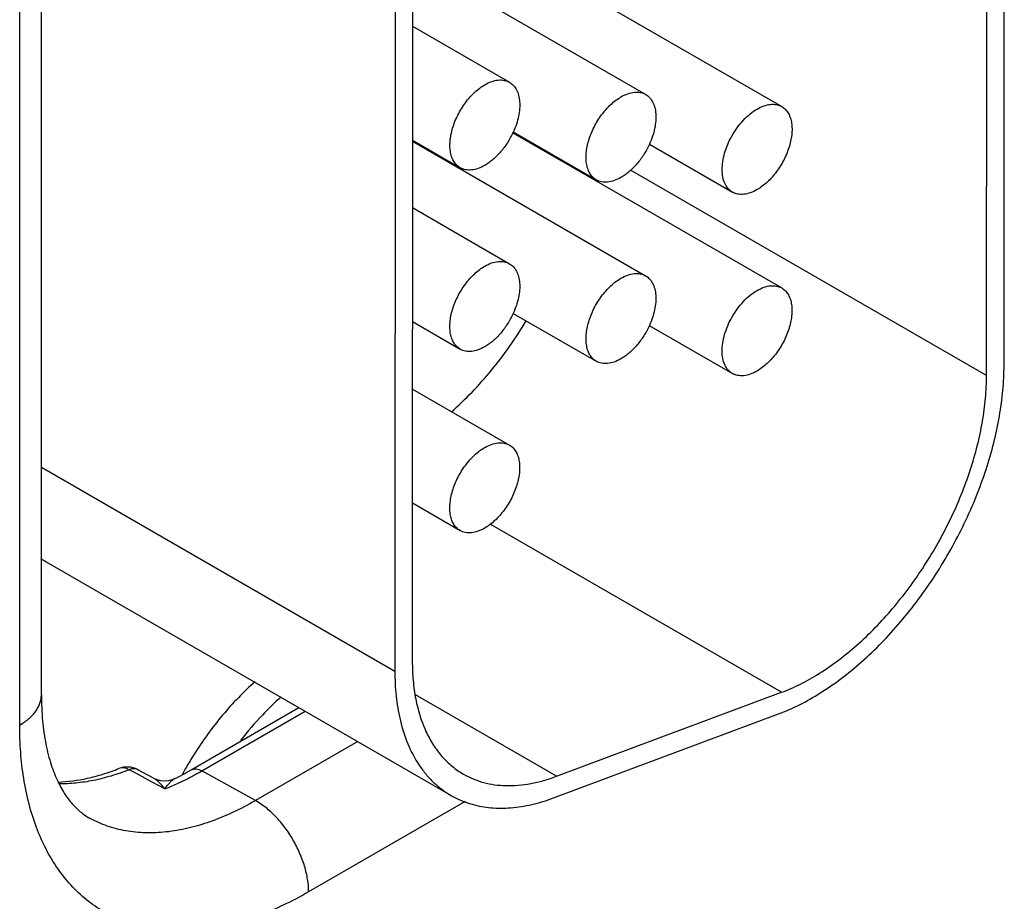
# Model space of a CAD drawing. Header units: inches. Extents: x 0 to 34, y 0 to 22.
# Tile 42 of 129: x 7.765 to 8.064, y 18.22 to 18.488. Entities that reach past the tile are written whole.
import ezdxf

# ---------------------------------------------------------------- set-up
doc = ezdxf.new("R2010")
doc.units = ezdxf.units.IN
doc.header["$LTSCALE"] = 1.87
doc.header["$MEASUREMENT"] = 0
doc.layers.get('0').update_dxf_attribs({"linetype": 'CONTINUOUS'})

msp = doc.modelspace()

# ---------------------------------------------------------------- linework, layer by layer
at = {"color": 7, "linetype": 'CONTINUOUS'}
for p, q in [((8.0635579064, 18.3826919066), (8.0636435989, 18.668097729)), ((8.0582546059, 18.3796319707), (8.0583402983, 18.665037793)), ((7.7710901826, 18.2826131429), (7.7710901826, 18.6114465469)), ((7.7645000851, 18.2734269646), (7.7645000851, 18.6022603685)), ((7.8838575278, 18.5504348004), (7.8837802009, 18.292891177)), ((7.8785542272, 18.5473748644), (7.8784769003, 18.289831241)), ((7.9143594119, 18.5085519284), (7.996041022, 18.4613899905)), ((7.8838441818, 18.5059849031), (7.9546835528, 18.4650831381)), ((7.883838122, 18.4858022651), (7.9133260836, 18.4687762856)), ((7.9143428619, 18.4534306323), (7.996024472, 18.4062686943)), ((7.9144515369, 18.4536710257), (7.939682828, 18.4391027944)), ((7.8838276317, 18.4508636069), (7.9546670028, 18.4099618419)), ((7.8838277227, 18.4511666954), (7.8983253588, 18.442795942)), ((7.9558090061, 18.4499778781), (7.9810402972, 18.4354096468)), ((8.0582546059, 18.3796319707), (7.9501120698, 18.4420721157)), ((7.8838215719, 18.4306809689), (7.9133095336, 18.4136549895)), ((7.9144349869, 18.3985497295), (7.939666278, 18.3839814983)), ((7.8838111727, 18.3960453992), (7.8983088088, 18.3876746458)), ((7.9557924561, 18.3948565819), (7.9810237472, 18.3802883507)), ((7.8838050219, 18.3755596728), (7.9132929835, 18.3585336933)), ((7.7710901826, 18.351834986), (7.8784769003, 18.289831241)), ((7.8837946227, 18.3409241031), (7.8982922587, 18.3325533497)), ((7.9959944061, 18.283403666), (7.9074287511, 18.3345403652)), ((7.7725246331, 18.3230843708), (7.8955612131, 18.2520445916)), ((7.927586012, 18.2578615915), (7.8847141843, 18.2826152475)), ((7.927586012, 18.2578615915), (7.9959944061, 18.283403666)), ((7.8165576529, 18.2598034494), (7.8493404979, 18.2787318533)), ((7.8198552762, 18.2595158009), (7.8512384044, 18.2776360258)), ((7.9266632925, 18.251298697), (7.9950716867, 18.2768407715)), ((7.8671967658, 18.2684218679), (7.8360971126, 18.2504653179)), ((7.7997629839, 18.2588071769), (7.7978018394, 18.2598691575)), ((7.8053383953, 18.2571819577), (7.8003449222, 18.259881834)), ((7.8047545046, 18.2561042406), (7.7997630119, 18.2588071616)), ((7.8360971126, 18.2504653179), (7.8198552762, 18.2595158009)), ((7.8085838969, 18.2540305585), (7.8047544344, 18.2561042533)), ((7.8085838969, 18.2540305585), (7.8047545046, 18.2561042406)), ((7.8998767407, 18.250230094), (7.8522846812, 18.2227510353))]:
    msp.add_line(p, q, dxfattribs=at)
msp.add_lwpolyline([(7.8114667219, 18.2570730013), (7.8108710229, 18.2568134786), (7.8097296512, 18.2564938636), (7.8085458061, 18.2563811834), (7.8073613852, 18.2564801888), (7.8062191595, 18.25678565), (7.8053381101, 18.2571821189)], dxfattribs=at)
for centre, radius, start, end in [((7.8915835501, 18.4640767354), 0.0251371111, 334.9354651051, 335.5384261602), ((7.9835534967, 18.4397627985), 0.0050259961, 238.7153868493, 240.000926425), ((7.983536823, 18.3846412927), 0.0050257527, 238.9519768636, 240.0009527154), ((7.7862869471, 18.3469160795), 0.0275200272, 236.1744435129, 239.9944637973), ((7.9043280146, 18.2138253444), 0.0910691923, 131.5441669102, 136.5414492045), ((7.9120706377, 18.2063736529), 0.1018148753, 136.4945333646, 142.1891786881), ((7.9135372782, 18.2038255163), 0.1136456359, 147.7825696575, 149.9824821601), ((7.7971288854, 18.2539338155), 0.0067617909, 61.600347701, 111.4256343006), ((7.7717311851, 18.3372718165), 0.0895028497, 296.3563792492, 300.0554864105), ((7.9134216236, 18.2038896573), 0.1135134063, 149.9813111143, 151.3300030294), ((7.7768251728, 18.3333817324), 0.0854791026, 294.4418890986, 298.3628695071), ((7.7731290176, 18.3404083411), 0.0934181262, 298.3103916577, 300.0121787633), ((7.780102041, 18.3261367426), 0.07752753, 291.5539602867, 294.4526498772)]:
    msp.add_arc(centre, radius, start, end, dxfattribs=at)
for points, knots in [([(7.905829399, 18.4680352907), (7.906486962, 18.4684146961), (7.9077964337, 18.4690360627), (7.9098064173, 18.4695233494), (7.911412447, 18.4694801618), (7.9125582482, 18.4691623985), (7.9130799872, 18.4689177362), (7.9133258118, 18.468775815)], [0, 0, 0, 0, 0.2893065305, 0.548677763, 0.781651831, 0.8918291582, 1, 1, 1, 1]), ([(7.8983256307, 18.4427964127), (7.8979557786, 18.4430099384), (7.8972541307, 18.4435459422), (7.8964112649, 18.4446135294), (7.895780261, 18.445917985), (7.8953729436, 18.4474290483), (7.8951908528, 18.4491139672), (7.89523795, 18.4509384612), (7.8955106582, 18.4528649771), (7.8961792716, 18.4555589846), (7.8972576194, 18.4582256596), (7.8986766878, 18.4607640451), (7.899901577, 18.4625774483), (7.9012534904, 18.464245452), (7.9027035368, 18.465734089), (7.9042209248, 18.4670088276), (7.9052911, 18.4677246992), (7.905829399, 18.4680352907)], [0, 0, 0, 0, 0.0428205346, 0.0874111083, 0.1351983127, 0.187119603, 0.2435748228, 0.3045448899, 0.3696566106, 0.4382752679, 0.5824952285, 0.6562554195, 0.7296420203, 0.8016204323, 0.8712632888, 0.9376862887, 1, 1, 1, 1]), ([(7.9133258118, 18.468775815), (7.9135455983, 18.4686489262), (7.9139697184, 18.4683590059), (7.9147408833, 18.4676403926), (7.9155344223, 18.4664796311), (7.9161558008, 18.464793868), (7.9164563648, 18.4628454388), (7.9164335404, 18.4606911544), (7.9160909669, 18.4583923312), (7.9154387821, 18.4560167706), (7.9148195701, 18.4544487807), (7.9144643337, 18.4536678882)], [0, 0, 0, 0, 0.0463973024, 0.0934927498, 0.1920912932, 0.3000267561, 0.4194074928, 0.5505500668, 0.6924611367, 0.8431583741, 1, 1, 1, 1]), ([(7.9396830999, 18.4391032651), (7.9393132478, 18.4393167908), (7.9386115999, 18.4398527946), (7.9377687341, 18.4409203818), (7.9371377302, 18.4422248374), (7.9367304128, 18.4437359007), (7.936548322, 18.4454208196), (7.9365954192, 18.4472453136), (7.9368681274, 18.4491718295), (7.9375367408, 18.451865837), (7.9386150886, 18.4545325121), (7.940034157, 18.4570708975), (7.9412590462, 18.4588843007), (7.9426109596, 18.4605523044), (7.944061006, 18.4620409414), (7.945578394, 18.46331568), (7.9466485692, 18.4640315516), (7.9471868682, 18.4643421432)], [0, 0, 0, 0, 0.0428205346, 0.0874111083, 0.1351983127, 0.187119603, 0.2435748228, 0.3045448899, 0.3696566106, 0.4382752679, 0.5824952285, 0.6562554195, 0.7296420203, 0.8016204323, 0.8712632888, 0.9376862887, 1, 1, 1, 1]), ([(7.9471868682, 18.4643421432), (7.9478444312, 18.4647215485), (7.9491539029, 18.4653429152), (7.9511638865, 18.4658302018), (7.9527699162, 18.4657870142), (7.9539157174, 18.4654692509), (7.9544374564, 18.4652245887), (7.954683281, 18.4650826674)], [0, 0, 0, 0, 0.2893065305, 0.548677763, 0.781651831, 0.8918291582, 1, 1, 1, 1]), ([(7.954683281, 18.4650826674), (7.9549030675, 18.4649557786), (7.9553271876, 18.4646658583), (7.9560983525, 18.463947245), (7.9568918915, 18.4627864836), (7.9575132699, 18.4611007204), (7.957813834, 18.4591522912), (7.9577910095, 18.4569980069), (7.9574484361, 18.4546991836), (7.9567962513, 18.4523236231), (7.9561770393, 18.4507556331), (7.9558218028, 18.4499747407)], [0, 0, 0, 0, 0.0463973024, 0.0934927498, 0.1920912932, 0.3000267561, 0.4194074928, 0.5505500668, 0.6924611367, 0.8431583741, 1, 1, 1, 1]), ([(7.9808600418, 18.4524107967), (7.9813522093, 18.4532915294), (7.9824261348, 18.4549775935), (7.9842855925, 18.4572517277), (7.9863150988, 18.4591725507), (7.9877948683, 18.4602165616), (7.9885443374, 18.4606489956)], [0, 0, 0, 0, 0.2658112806, 0.5252776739, 0.772033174, 1, 1, 1, 1]), ([(7.9960407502, 18.4613895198), (7.9964106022, 18.4611759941), (7.9971122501, 18.4606399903), (7.997955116, 18.4595724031), (7.9985861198, 18.4582679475), (7.9989934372, 18.4567568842), (7.9991755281, 18.4550719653), (7.9991284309, 18.4532474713), (7.9988557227, 18.4513209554), (7.9981871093, 18.4486269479), (7.9971087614, 18.4459602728), (7.995689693, 18.4434218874), (7.9944648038, 18.4416084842), (7.9931128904, 18.4399404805), (7.9916628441, 18.4384518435), (7.990145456, 18.4371771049), (7.9890752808, 18.4364612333), (7.9885369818, 18.4361506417)], [0, 0, 0, 0, 0.0428205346, 0.0874111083, 0.1351983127, 0.187119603, 0.2435748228, 0.3045448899, 0.3696566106, 0.4382752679, 0.5824952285, 0.6562554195, 0.7296420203, 0.8016204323, 0.8712632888, 0.9376862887, 1, 1, 1, 1]), ([(7.9885443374, 18.4606489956), (7.9892019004, 18.4610284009), (7.9905113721, 18.4616497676), (7.9925213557, 18.4621370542), (7.9941273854, 18.4620938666), (7.9952731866, 18.4617761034), (7.9957949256, 18.4615314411), (7.9960407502, 18.4613895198)], [0, 0, 0, 0, 0.2893065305, 0.548677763, 0.781651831, 0.8918291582, 1, 1, 1, 1]), ([(7.9143535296, 18.4534276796), (7.9138600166, 18.4523724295), (7.9127350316, 18.4503404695), (7.9106966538, 18.4475963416), (7.9087450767, 18.445627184), (7.9070908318, 18.4443299), (7.9062458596, 18.4437814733), (7.9058220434, 18.4435369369)], [0, 0, 0, 0, 0.2638981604, 0.5242495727, 0.7722270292, 0.8891571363, 1, 1, 1, 1]), ([(7.9809435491, 18.4354675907), (7.9807063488, 18.4356117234), (7.9802504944, 18.4359434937), (7.9794336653, 18.4367727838), (7.9786242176, 18.4381178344), (7.9780557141, 18.4400565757), (7.9778695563, 18.4422818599), (7.9780688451, 18.4447184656), (7.9786414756, 18.4472838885), (7.979568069, 18.449887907), (7.9803955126, 18.4515795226), (7.9808600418, 18.4524107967)], [0, 0, 0, 0, 0.045217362, 0.091350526, 0.1889169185, 0.2971588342, 0.4178366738, 0.5506998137, 0.6939579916, 0.844865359, 1, 1, 1, 1]), ([(7.9558218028, 18.4499747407), (7.9553304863, 18.4488947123), (7.9542015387, 18.4468129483), (7.952140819, 18.4440003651), (7.9501577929, 18.4419814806), (7.9484729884, 18.4406534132), (7.9476116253, 18.4400931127), (7.9471795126, 18.4398437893)], [0, 0, 0, 0, 0.2635333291, 0.524011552, 0.7722128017, 0.8891961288, 1, 1, 1, 1]), ([(7.9058220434, 18.4435369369), (7.9051644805, 18.4431575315), (7.9038550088, 18.4425361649), (7.9018450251, 18.4420488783), (7.9002389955, 18.4420920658), (7.8990931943, 18.4424098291), (7.8985714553, 18.4426544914), (7.8983256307, 18.4427964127)], [0, 0, 0, 0, 0.2893065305, 0.548677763, 0.781651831, 0.8918291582, 1, 1, 1, 1]), ([(7.9471795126, 18.4398437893), (7.9465219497, 18.439464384), (7.945212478, 18.4388430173), (7.9432024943, 18.4383557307), (7.9415964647, 18.4383989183), (7.9404506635, 18.4387166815), (7.9399289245, 18.4389613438), (7.9396830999, 18.4391032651)], [0, 0, 0, 0, 0.2893065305, 0.548677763, 0.781651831, 0.8918291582, 1, 1, 1, 1]), ([(7.9885369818, 18.4361506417), (7.9878794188, 18.4357712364), (7.9865699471, 18.4351498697), (7.9845599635, 18.4346625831), (7.9829539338, 18.4347057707), (7.9818081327, 18.435023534), (7.9812863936, 18.4352681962), (7.981040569, 18.4354101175)], [0, 0, 0, 0, 0.2893065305, 0.548677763, 0.781651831, 0.8918291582, 1, 1, 1, 1]), ([(7.8983090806, 18.3876751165), (7.8979392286, 18.3878886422), (7.8972375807, 18.388424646), (7.8963947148, 18.3894922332), (7.895763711, 18.3907966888), (7.8953563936, 18.3923077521), (7.8951743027, 18.393992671), (7.8952213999, 18.395817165), (7.8954941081, 18.3977436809), (7.8961627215, 18.4004376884), (7.8972410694, 18.4031043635), (7.8986601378, 18.4056427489), (7.899885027, 18.4074561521), (7.9012369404, 18.4091241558), (7.9026869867, 18.4106127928), (7.9042043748, 18.4118875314), (7.90527455, 18.412603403), (7.905812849, 18.4129139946)], [0, 0, 0, 0, 0.0428205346, 0.0874111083, 0.1351983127, 0.187119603, 0.2435748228, 0.3045448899, 0.3696566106, 0.4382752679, 0.5824952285, 0.6562554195, 0.7296420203, 0.8016204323, 0.8712632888, 0.9376862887, 1, 1, 1, 1]), ([(7.905812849, 18.4129139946), (7.906470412, 18.4132933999), (7.9077798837, 18.4139147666), (7.9097898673, 18.4144020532), (7.911395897, 18.4143588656), (7.9125416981, 18.4140411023), (7.9130634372, 18.4137964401), (7.9133092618, 18.4136545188)], [0, 0, 0, 0, 0.2893065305, 0.548677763, 0.781651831, 0.8918291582, 1, 1, 1, 1]), ([(7.9133092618, 18.4136545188), (7.9135290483, 18.41352763), (7.9139531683, 18.4132377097), (7.9147243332, 18.4125190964), (7.9155178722, 18.411358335), (7.9161392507, 18.4096725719), (7.9164398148, 18.4077241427), (7.9164169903, 18.4055698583), (7.9160744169, 18.403271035), (7.9154222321, 18.4008954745), (7.91480302, 18.3993274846), (7.9144477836, 18.3985465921)], [0, 0, 0, 0, 0.0463973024, 0.0934927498, 0.1920912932, 0.3000267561, 0.4194074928, 0.5505500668, 0.6924611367, 0.8431583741, 1, 1, 1, 1]), ([(7.9471703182, 18.409220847), (7.9478278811, 18.4096002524), (7.9491373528, 18.410221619), (7.9511473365, 18.4107089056), (7.9527533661, 18.4106657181), (7.9538991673, 18.4103479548), (7.9544209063, 18.4101032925), (7.9546667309, 18.4099613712)], [0, 0, 0, 0, 0.2893065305, 0.548677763, 0.781651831, 0.8918291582, 1, 1, 1, 1]), ([(7.9546667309, 18.4099613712), (7.9548865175, 18.4098344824), (7.9553106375, 18.4095445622), (7.9560818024, 18.4088259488), (7.9568753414, 18.4076651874), (7.9574967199, 18.4059794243), (7.9577972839, 18.4040309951), (7.9577744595, 18.4018767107), (7.957431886, 18.3995778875), (7.9567797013, 18.3972023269), (7.9561604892, 18.395634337), (7.9558052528, 18.3948534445)], [0, 0, 0, 0, 0.0463973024, 0.0934927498, 0.1920912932, 0.3000267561, 0.4194074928, 0.5505500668, 0.6924611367, 0.8431583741, 1, 1, 1, 1]), ([(7.9396665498, 18.3839819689), (7.9392966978, 18.3841954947), (7.9385950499, 18.3847314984), (7.937752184, 18.3857990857), (7.9371211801, 18.3871035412), (7.9367138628, 18.3886146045), (7.9365317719, 18.3902995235), (7.9365788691, 18.3921240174), (7.9368515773, 18.3940505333), (7.9375201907, 18.3967445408), (7.9385985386, 18.3994112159), (7.940017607, 18.4019496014), (7.9412424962, 18.4037630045), (7.9425944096, 18.4054310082), (7.9440444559, 18.4069196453), (7.945561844, 18.4081943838), (7.9466320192, 18.4089102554), (7.9471703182, 18.409220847)], [0, 0, 0, 0, 0.0428205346, 0.0874111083, 0.1351983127, 0.187119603, 0.2435748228, 0.3045448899, 0.3696566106, 0.4382752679, 0.5824952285, 0.6562554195, 0.7296420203, 0.8016204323, 0.8712632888, 0.9376862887, 1, 1, 1, 1]), ([(7.9885277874, 18.4055276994), (7.9891853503, 18.4059071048), (7.990494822, 18.4065284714), (7.9925048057, 18.407015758), (7.9941108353, 18.4069725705), (7.9952566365, 18.4066548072), (7.9957783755, 18.4064101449), (7.9960242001, 18.4062682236)], [0, 0, 0, 0, 0.2893065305, 0.548677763, 0.781651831, 0.8918291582, 1, 1, 1, 1]), ([(7.9808598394, 18.3973187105), (7.9813517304, 18.3981963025), (7.9824243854, 18.3998762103), (7.9842802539, 18.4021420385), (7.9863048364, 18.4040559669), (7.9877804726, 18.4050965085), (7.9885277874, 18.4055276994)], [0, 0, 0, 0, 0.2658335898, 0.5252823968, 0.7720195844, 1, 1, 1, 1]), ([(7.9960242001, 18.4062682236), (7.9963940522, 18.4060546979), (7.9970957, 18.4055186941), (7.9979385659, 18.4044511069), (7.9985695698, 18.4031466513), (7.9989768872, 18.4016355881), (7.999158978, 18.3999506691), (7.9991118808, 18.3981261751), (7.9988391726, 18.3961996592), (7.9981705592, 18.3935056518), (7.9970922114, 18.3908389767), (7.995673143, 18.3883005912), (7.9944482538, 18.3864871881), (7.9930963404, 18.3848191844), (7.991646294, 18.3833305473), (7.990128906, 18.3820558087), (7.9890587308, 18.3813399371), (7.9885204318, 18.3810293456)], [0, 0, 0, 0, 0.0428205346, 0.0874111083, 0.1351983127, 0.187119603, 0.2435748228, 0.3045448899, 0.3696566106, 0.4382752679, 0.5824952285, 0.6562554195, 0.7296420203, 0.8016204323, 0.8712632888, 0.9376862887, 1, 1, 1, 1]), ([(7.9144477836, 18.3985465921), (7.913956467, 18.3974665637), (7.9128275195, 18.3953847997), (7.9107667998, 18.3925722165), (7.9087837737, 18.390553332), (7.9070989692, 18.3892252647), (7.9062376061, 18.3886649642), (7.9058054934, 18.3884156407)], [0, 0, 0, 0, 0.2635333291, 0.524011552, 0.7722128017, 0.8891961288, 1, 1, 1, 1]), ([(7.8957085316, 18.3686698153), (7.8978606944, 18.3705679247), (7.9020707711, 18.37462086), (7.9079629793, 18.3812644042), (7.9134656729, 18.3884936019), (7.9168106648, 18.39361494), (7.9183996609, 18.3962477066)], [0, 0, 0, 0, 0.2401965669, 0.4885008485, 0.7426008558, 1, 1, 1, 1]), ([(7.9558052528, 18.3948534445), (7.9553139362, 18.3937734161), (7.9541849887, 18.3916916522), (7.952124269, 18.388879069), (7.9501412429, 18.3868601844), (7.9484564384, 18.3855321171), (7.9475950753, 18.3849718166), (7.9471629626, 18.3847224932)], [0, 0, 0, 0, 0.2635333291, 0.524011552, 0.7722128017, 0.8891961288, 1, 1, 1, 1]), ([(7.9809447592, 18.3803355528), (7.9807063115, 18.3804790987), (7.98024797, 18.3808099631), (7.9794264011, 18.3816385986), (7.978611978, 18.3829852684), (7.9780399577, 18.384928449), (7.9778526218, 18.3871600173), (7.9780530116, 18.3896041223), (7.9786289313, 18.3921775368), (7.979560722, 18.3947892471), (7.9803927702, 18.3964854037), (7.9808598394, 18.3973187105)], [0, 0, 0, 0, 0.0452091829, 0.0913196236, 0.1888219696, 0.2970127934, 0.4176755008, 0.5505611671, 0.6938678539, 0.84482935, 1, 1, 1, 1]), ([(7.9058054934, 18.3884156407), (7.9051479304, 18.3880362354), (7.9038384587, 18.3874148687), (7.9018284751, 18.3869275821), (7.9002224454, 18.3869707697), (7.8990766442, 18.387288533), (7.8985549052, 18.3875331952), (7.8983090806, 18.3876751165)], [0, 0, 0, 0, 0.2893065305, 0.548677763, 0.781651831, 0.8918291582, 1, 1, 1, 1]), ([(7.9471629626, 18.3847224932), (7.9465053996, 18.3843430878), (7.9451959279, 18.3837217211), (7.9431859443, 18.3832344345), (7.9415799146, 18.3832776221), (7.9404341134, 18.3835953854), (7.9399123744, 18.3838400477), (7.9396665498, 18.3839819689)], [0, 0, 0, 0, 0.2893065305, 0.548677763, 0.781651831, 0.8918291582, 1, 1, 1, 1]), ([(7.9950716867, 18.2768407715), (7.9972229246, 18.2776439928), (8.0015609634, 18.279561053), (8.0079157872, 18.2831674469), (8.0142358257, 18.2875530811), (8.0204468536, 18.2926611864), (8.0264762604, 18.298434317), (8.0322563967, 18.3048026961), (8.0377160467, 18.3116938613), (8.0427937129, 18.3190242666), (8.0474269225, 18.3267094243), (8.051563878, 18.334657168), (8.055152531, 18.3427752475), (8.0581540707, 18.3509660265), (8.060530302, 18.359135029), (8.0622556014, 18.3671871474), (8.0633054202, 18.3750251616), (8.063557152, 18.3801791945), (8.0635579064, 18.3826919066)], [0, 0, 0, 0, 0.052002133, 0.1071594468, 0.1652416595, 0.2259910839, 0.289089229, 0.3541161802, 0.4206038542, 0.4880467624, 0.5559209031, 0.6236904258, 0.6908203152, 0.7567871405, 0.8210960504, 0.8833281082, 0.9430969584, 1, 1, 1, 1]), ([(7.9885204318, 18.3810293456), (7.9878628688, 18.3806499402), (7.9865533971, 18.3800285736), (7.9845434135, 18.379541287), (7.9829373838, 18.3795844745), (7.9817915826, 18.3799022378), (7.9812698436, 18.3801469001), (7.981024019, 18.3802888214)], [0, 0, 0, 0, 0.2893065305, 0.548677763, 0.781651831, 0.8918291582, 1, 1, 1, 1]), ([(7.9959944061, 18.283403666), (7.9979504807, 18.2841340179), (8.0018944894, 18.2858764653), (8.0076711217, 18.2891554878), (8.0134163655, 18.2931419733), (8.0190622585, 18.297786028), (8.0245446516, 18.3030337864), (8.0316164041, 18.3108280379), (8.0396182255, 18.3216592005), (8.0462490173, 18.3334739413), (8.0506139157, 18.3433436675), (8.0533417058, 18.3507906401), (8.0555023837, 18.3582166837), (8.0570705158, 18.3655363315), (8.0580254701, 18.3726615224), (8.0582539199, 18.3773472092), (8.0582546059, 18.3796319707)], [0, 0, 0, 0, 0.0520199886, 0.1071781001, 0.1652596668, 0.2260210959, 0.2891299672, 0.3541656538, 0.4880439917, 0.6236381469, 0.6907763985, 0.7567551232, 0.8210765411, 0.8833078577, 0.9430772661, 1, 1, 1, 1]), ([(7.9132927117, 18.3585332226), (7.9136625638, 18.3583196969), (7.9143642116, 18.3577836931), (7.9152070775, 18.3567161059), (7.9158380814, 18.3554116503), (7.9162453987, 18.353900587), (7.9164274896, 18.3522156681), (7.9163803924, 18.3503911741), (7.9161076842, 18.3484646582), (7.9154390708, 18.3457706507), (7.9143607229, 18.3431039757), (7.9129416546, 18.3405655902), (7.9117167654, 18.338752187), (7.9103648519, 18.3370841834), (7.9089148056, 18.3355955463), (7.9073974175, 18.3343208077), (7.9063272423, 18.3336049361), (7.9057889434, 18.3332943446)], [0, 0, 0, 0, 0.0428205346, 0.0874111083, 0.1351983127, 0.187119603, 0.2435748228, 0.3045448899, 0.3696566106, 0.4382752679, 0.5824952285, 0.6562554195, 0.7296420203, 0.8016204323, 0.8712632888, 0.9376862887, 1, 1, 1, 1]), ([(7.9057962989, 18.3577926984), (7.9064538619, 18.3581721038), (7.9077633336, 18.3587934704), (7.9097733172, 18.359280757), (7.9113793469, 18.3592375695), (7.9125251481, 18.3589198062), (7.9130468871, 18.3586751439), (7.9132927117, 18.3585332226)], [0, 0, 0, 0, 0.2893065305, 0.548677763, 0.781651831, 0.8918291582, 1, 1, 1, 1]), ([(7.8982925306, 18.3325538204), (7.8979226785, 18.3327673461), (7.8972210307, 18.3333033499), (7.8963781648, 18.3343709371), (7.8957471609, 18.3356753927), (7.8953398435, 18.3371864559), (7.8951577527, 18.3388713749), (7.8952048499, 18.3406958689), (7.8954775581, 18.3426223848), (7.8961461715, 18.3453163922), (7.8972245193, 18.3479830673), (7.8986435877, 18.3505214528), (7.8998684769, 18.3523348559), (7.9012203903, 18.3540028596), (7.9026704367, 18.3554914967), (7.9041878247, 18.3567662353), (7.905258, 18.3574821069), (7.9057962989, 18.3577926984)], [0, 0, 0, 0, 0.0428205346, 0.0874111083, 0.1351983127, 0.187119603, 0.2435748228, 0.3045448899, 0.3696566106, 0.4382752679, 0.5824952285, 0.6562554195, 0.7296420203, 0.8016204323, 0.8712632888, 0.9376862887, 1, 1, 1, 1]), ([(7.9057889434, 18.3332943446), (7.9051313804, 18.3329149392), (7.9038219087, 18.3322935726), (7.901811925, 18.331806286), (7.9002058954, 18.3318494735), (7.8990600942, 18.3321672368), (7.8985383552, 18.3324118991), (7.8982925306, 18.3325538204)], [0, 0, 0, 0, 0.2893065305, 0.548677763, 0.781651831, 0.8918291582, 1, 1, 1, 1]), ([(7.8837802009, 18.292891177), (7.8837796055, 18.2909083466), (7.8839413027, 18.2870428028), (7.8844694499, 18.2832081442), (7.8848280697, 18.2813622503)], [0, 0, 0, 0, 0.5132561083, 1, 1, 1, 1]), ([(7.8784769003, 18.289831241), (7.8784761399, 18.2872986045), (7.8787153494, 18.2823822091), (7.8795062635, 18.2775197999), (7.8800446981, 18.2752018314)], [0, 0, 0, 0, 0.5155683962, 1, 1, 1, 1]), ([(7.8359922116, 18.2865927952), (7.8342485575, 18.2850499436), (7.8308307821, 18.2817711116), (7.8243572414, 18.2745717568), (7.8200264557, 18.2685982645), (7.8173895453, 18.2644138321)], [0, 0, 0, 0, 0.2406117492, 0.4888585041, 1, 1, 1, 1]), ([(7.7645000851, 18.2734269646), (7.7654877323, 18.2739972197), (7.7668708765, 18.2749495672), (7.7684356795, 18.276447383), (7.7693881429, 18.2776018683), (7.7701410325, 18.2788072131), (7.7706860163, 18.2800526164), (7.7710162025, 18.2813254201), (7.7710901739, 18.2821871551), (7.7710901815, 18.2826131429)], [0, 0, 0, 0, 0.2892716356, 0.4225285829, 0.5484904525, 0.6678877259, 0.7818631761, 0.8919499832, 1, 1, 1, 1]), ([(7.7710901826, 18.2826131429), (7.7710901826, 18.2799600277), (7.7713018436, 18.2748997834), (7.7723022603, 18.2677651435), (7.7738825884, 18.2615510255), (7.7753449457, 18.2578179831), (7.7761520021, 18.2561424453)], [0, 0, 0, 0, 0.2931133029, 0.5586196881, 0.7945339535, 1, 1, 1, 1]), ([(7.8848280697, 18.2813622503), (7.8849999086, 18.2804777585), (7.885747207, 18.2771096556), (7.8868680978, 18.2738180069), (7.8879374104, 18.2715039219)], [0, 0, 0, 0, 0.2611506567, 1, 1, 1, 1]), ([(7.8800446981, 18.2752018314), (7.8806387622, 18.2726443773), (7.8821503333, 18.2677915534), (7.8850549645, 18.2622481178), (7.8878855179, 18.2584617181), (7.8902110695, 18.2559757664), (7.8927624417, 18.2538138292), (7.8946100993, 18.2525943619), (7.8955615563, 18.2520451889)], [0, 0, 0, 0, 0.2748630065, 0.5294006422, 0.6506746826, 0.7688962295, 0.884992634, 1, 1, 1, 1]), ([(7.7657188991, 18.2572986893), (7.7653041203, 18.259903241), (7.7646904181, 18.2652709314), (7.7645000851, 18.2706687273), (7.7645000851, 18.2734269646)], [0, 0, 0, 0, 0.4887996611, 1, 1, 1, 1]), ([(7.8879374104, 18.2715039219), (7.8885838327, 18.2701050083), (7.8900245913, 18.2674452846), (7.8926856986, 18.263873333), (7.8957714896, 18.2608600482), (7.8981004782, 18.2592388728), (7.899311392, 18.2585396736)], [0, 0, 0, 0, 0.2640551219, 0.5164314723, 0.7604071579, 1, 1, 1, 1]), ([(7.7761325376, 18.2561265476), (7.7791358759, 18.2562195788), (7.7837619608, 18.2568529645), (7.7899013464, 18.258488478), (7.7930614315, 18.2596015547), (7.7946591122, 18.2602284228)], [0, 0, 0, 0, 0.4731384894, 0.729754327, 1, 1, 1, 1]), ([(7.7978018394, 18.2598691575), (7.7959852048, 18.2591563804), (7.7923750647, 18.2579002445), (7.7869366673, 18.256526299), (7.7816298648, 18.2557143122), (7.7781312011, 18.2555488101), (7.7764213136, 18.2555668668)], [0, 0, 0, 0, 0.2669001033, 0.5220853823, 0.7661271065, 1, 1, 1, 1]), ([(7.7978018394, 18.2598691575), (7.7975419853, 18.2600132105), (7.7970155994, 18.2602513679), (7.7961963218, 18.260442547), (7.7953986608, 18.2604465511), (7.7948940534, 18.2603205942), (7.7946591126, 18.2602284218)], [0, 0, 0, 0, 0.2731731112, 0.5278426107, 0.7679595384, 1, 1, 1, 1]), ([(7.8003449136, 18.2598818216), (7.8001699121, 18.2599764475), (7.7997841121, 18.2601219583), (7.7991511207, 18.2601875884), (7.7984758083, 18.2601050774), (7.7980278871, 18.2599611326), (7.7978018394, 18.2598691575)], [0, 0, 0, 0, 0.2274881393, 0.4650887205, 0.7209452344, 1, 1, 1, 1]), ([(7.8165576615, 18.2598034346), (7.8167756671, 18.2599293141), (7.8172747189, 18.2601129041), (7.8181035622, 18.2601423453), (7.8189880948, 18.2599417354), (7.8195649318, 18.2596775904), (7.8198552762, 18.2595158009)], [0, 0, 0, 0, 0.2187346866, 0.452325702, 0.7111968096, 1, 1, 1, 1]), ([(7.8522846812, 18.2227510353), (7.8497747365, 18.2213018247), (7.8447630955, 18.2186505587), (7.8371274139, 18.2153898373), (7.8307769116, 18.2133409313), (7.8257840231, 18.2121448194), (7.8209808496, 18.2112618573), (7.8151053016, 18.2106798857), (7.8082448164, 18.2108501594), (7.8017143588, 18.2119006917), (7.7955684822, 18.2138273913), (7.789860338, 18.2166171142), (7.7846402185, 18.2202466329), (7.7799527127, 18.2246831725), (7.7758350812, 18.229886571), (7.7723173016, 18.2358115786), (7.7694231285, 18.2424096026), (7.7671714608, 18.2496278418), (7.7661346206, 18.2546882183), (7.7657188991, 18.2572986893)], [0, 0, 0, 0, 0.0760116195, 0.1485122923, 0.2174984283, 0.2507148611, 0.2831055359, 0.3455303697, 0.4051826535, 0.4625954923, 0.5184383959, 0.5734878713, 0.628578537, 0.684541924, 0.7421459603, 0.8020478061, 0.8647663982, 0.9306739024, 1, 1, 1, 1]), ([(7.8085838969, 18.2540305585), (7.8083251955, 18.2543748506), (7.8078073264, 18.255023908), (7.8069969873, 18.255901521), (7.8063060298, 18.2565276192), (7.8057523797, 18.2569369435), (7.8054760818, 18.2571075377), (7.8053382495, 18.2571820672)], [0, 0, 0, 0, 0.2837710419, 0.5466443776, 0.7864447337, 0.8967510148, 1, 1, 1, 1]), ([(7.8085838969, 18.2540305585), (7.8088283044, 18.2543713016), (7.8093075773, 18.2550113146), (7.8099347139, 18.2557557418), (7.8104285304, 18.2562708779), (7.8107788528, 18.2565979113), (7.8111182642, 18.2568693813), (7.8113513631, 18.257015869), (7.8114665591, 18.2570729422)], [0, 0, 0, 0, 0.2980998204, 0.5681922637, 0.6913116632, 0.8052196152, 0.9086087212, 1, 1, 1, 1]), ([(7.899311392, 18.2585396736), (7.9002665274, 18.2579881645), (7.9022642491, 18.2570058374), (7.9054544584, 18.2559276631), (7.9088263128, 18.2552465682), (7.912358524, 18.2549672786), (7.9160306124, 18.2550884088), (7.9198209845, 18.2556101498), (7.923705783, 18.2565263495), (7.926287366, 18.2573767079), (7.927586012, 18.2578615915)], [0, 0, 0, 0, 0.1132369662, 0.2277745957, 0.3448283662, 0.4655028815, 0.5907434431, 0.7213169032, 0.8576778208, 1, 1, 1, 1]), ([(7.7761520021, 18.2561424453), (7.7768010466, 18.2547949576), (7.7778618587, 18.2528969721), (7.7794901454, 18.2506310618), (7.7810561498, 18.2487647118), (7.7827419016, 18.2471765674), (7.78452854, 18.2458786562), (7.7854402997, 18.2453270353), (7.7859009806, 18.2450740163)], [0, 0, 0, 0, 0.2994690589, 0.4334732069, 0.5582395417, 0.7869386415, 0.894763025, 1, 1, 1, 1]), ([(7.8955615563, 18.2520451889), (7.8965606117, 18.2514685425), (7.8986440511, 18.2504348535), (7.9008396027, 18.2496684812), (7.9019609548, 18.2493511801)], [0, 0, 0, 0, 0.4974450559, 1, 1, 1, 1]), ([(7.9019609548, 18.2493511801), (7.903808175, 18.2488284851), (7.9077142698, 18.2481313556), (7.9138344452, 18.2481430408), (7.920244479, 18.2491825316), (7.9245110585, 18.2504951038), (7.9266632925, 18.251298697)], [0, 0, 0, 0, 0.2288085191, 0.4696586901, 0.7261848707, 1, 1, 1, 1]), ([(7.8360971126, 18.2504653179), (7.8338391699, 18.2491616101), (7.829332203, 18.2467981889), (7.8224581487, 18.2439667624), (7.8157034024, 18.241966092), (7.809129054, 18.240817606), (7.8027947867, 18.240535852), (7.7967594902, 18.2411293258), (7.7910849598, 18.2425972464), (7.787563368, 18.2441609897), (7.7859009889, 18.2450740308)], [0, 0, 0, 0, 0.1483394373, 0.2891047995, 0.4223300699, 0.5483560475, 0.6678791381, 0.7819750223, 0.8920937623, 1, 1, 1, 1]), ([(7.8522846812, 18.2227510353), (7.8522846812, 18.2240232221), (7.8520489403, 18.226671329), (7.8511105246, 18.2306647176), (7.8496083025, 18.23470679), (7.8475996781, 18.2386423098), (7.8451614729, 18.2423212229), (7.8423864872, 18.2456030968), (7.8393813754, 18.2483621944), (7.8371997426, 18.2498508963), (7.8360971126, 18.2504653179)], [0, 0, 0, 0, 0.1143727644, 0.2378469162, 0.3678188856, 0.5010974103, 0.6342229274, 0.7637481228, 0.8865194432, 1, 1, 1, 1])]:
    msp.add_open_spline(points, degree=3, knots=knots, dxfattribs=at)

doc.saveas('drawing.dxf')
